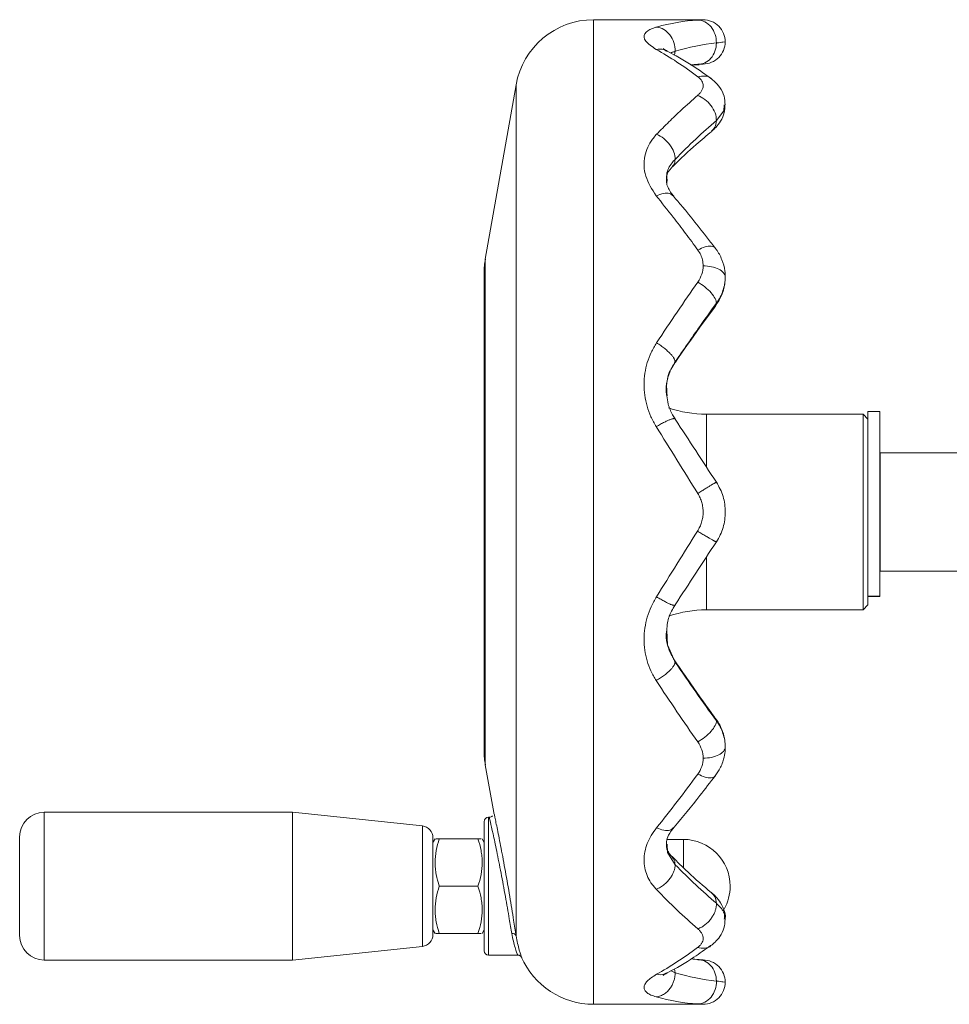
# Model space of a CAD drawing. Header units: millimetres. Extents: x 197 to 1079, y -127 to 860.
# Tile 9 of 28: x 197 to 292, y 616 to 716. Entities that reach past the tile are written whole.
import ezdxf

# ---------------------------------------------------------------- set-up
doc = ezdxf.new("R2010")
doc.units = ezdxf.units.MM

msp = doc.modelspace()

# ---------------------------------------------------------------- linework, layer by layer
at = {"color": 7, "linetype": 'Continuous', "lineweight": 15}
for p, q in [((266.54, 715.62), (255.41, 715.62)), ((263.7, 712.42), (263.62, 712.03)), ((265.31, 711), (265.9, 711.03)), ((265.9, 711.03), (266.13, 711.05)), ((247.54, 709.01), (244.41, 691.31)), ((244.29, 641.32), (244.29, 689.92)), ((263.63, 680.78), (263.7, 680.87)), ((282.79, 675.56), (266.88, 675.56)), ((283.29, 675.06), (282.79, 675.56)), ((282.79, 675.56), (282.79, 655.68)), ((284.49, 675.82), (283.29, 675.82)), ((283.29, 657.09), (283.29, 675.82)), ((284.49, 657.09), (284.49, 675.82)), ((296.94, 671.62), (284.54, 671.62)), ((284.54, 671.62), (284.54, 659.62)), ((284.54, 670.62), (284.49, 670.62)), ((284.49, 660.62), (284.54, 660.62)), ((284.54, 659.62), (296.94, 659.62)), ((283.29, 657.09), (283.29, 656.18)), ((283.29, 657.09), (284.49, 657.09)), ((283.29, 657.04), (283.29, 657.09)), ((283.29, 657.04), (284.49, 657.04)), ((284.49, 657.04), (284.49, 657.09)), ((282.79, 655.68), (283.29, 656.18)), ((266.88, 655.68), (282.79, 655.68)), ((263.63, 650.46), (263.7, 650.38)), ((244.41, 639.93), (245.27, 635.1)), ((224.82, 635.12), (199.59, 635.12)), ((238.02, 633.74), (224.82, 635.12)), ((224.82, 635.12), (224.82, 620.12)), ((244.29, 627.62), (244.29, 634.17)), ((244.83, 634.62), (244.74, 634.62)), ((197.09, 622.62), (197.09, 632.62)), ((239.09, 632.54), (239.09, 627.62)), ((239.3, 632.43), (239.09, 632.07)), ((243.66, 632.43), (239.73, 632.43)), ((244.29, 632.07), (244.09, 632.43)), ((264.54, 632.37), (262.89, 632.37)), ((239.09, 627.62), (239.09, 622.7)), ((243.66, 627.62), (239.73, 627.62)), ((244.29, 621.07), (244.29, 627.62)), ((239.09, 623.17), (239.3, 622.82)), ((244.09, 622.82), (244.29, 623.17)), ((243.66, 622.82), (239.73, 622.82)), ((224.82, 620.12), (238.02, 621.51)), ((199.59, 620.12), (224.82, 620.12)), ((244.74, 620.62), (247.66, 620.62)), ((263.62, 619.23), (263.7, 618.83)), ((255.41, 615.62), (266.54, 615.62))]:
    msp.add_line(p, q, dxfattribs=at)
at = {"color": 8, "linetype": 'Continuous', "lineweight": 15}
for p, q in [((255.41, 715.62), (255.41, 615.62)), ((265.25, 711.03), (266, 711.09)), ((247.54, 709.01), (247.54, 622.57)), ((262.86, 699.02), (262.88, 699.37)), ((244.41, 691.31), (244.41, 639.93)), ((267.79, 686.62), (267.76, 686.56)), ((267.78, 686.6), (267.89, 686.83)), ((266.88, 675.56), (266.88, 670.24)), ((266.88, 661.02), (266.88, 655.68)), ((267.79, 644.63), (267.89, 644.42)), ((199.59, 635.12), (199.59, 620.12)), ((244.74, 634.62), (244.74, 627.62)), ((238.02, 621.51), (238.02, 633.74)), ((264.54, 632.37), (264.54, 629.53)), ((244.74, 627.62), (244.74, 620.62))]:
    msp.add_line(p, q, dxfattribs=at)
at = {"color": 8, "linetype": 'Continuous', "lineweight": 15, "flags": 128}
for points in [[(268.69, 706.97), (268.66, 706.36), (267.89, 705.37), (267.89, 705.37), (267.89, 705.37)], [(262.86, 653.62), (262.92, 652.13), (263.7, 650.38), (263.7, 650.38), (263.7, 650.38)], [(262.88, 631.89), (262.92, 631.04), (263.7, 629.8), (263.7, 629.8), (263.7, 629.8)], [(263.28, 619.03), (263.7, 618.82), (263.7, 618.82), (263.7, 618.82)]]:
    msp.add_lwpolyline(points, dxfattribs=at)
at = {"color": 7, "linetype": 'Continuous', "lineweight": 15}
for centre, radius, start, end in [((255.41, 707.62), 8, 90, 170), ((252.29, 689.92), 8, 170, 180), ((266.88, 687.56), 12, 251.2466, 270), ((266.88, 643.68), 12, 90, 108.5898), ((252.29, 641.32), 8, 180, 190), ((199.59, 632.62), 2.5, 90, 180), ((244.74, 634.17), 0.45, 90, 180), ((237.89, 632.54), 1.2, 0, 84), ((264.54, 627.62), 4.75, 0, 90), ((264.54, 627.62), 4.75, 330.517, 0), ((199.59, 622.62), 2.5, 180, 270), ((237.89, 622.7), 1.2, 276, 0), ((247.18, 622.42), 0.388, 22.1811, 102.4857), ((244.74, 621.07), 0.45, 180, 270), ((255.41, 623.62), 8, 203.3885, 270)]:
    msp.add_arc(centre, radius, start, end, dxfattribs=at)
for points in [[(261.81, 714.88), (263.21, 715.27), (264.61, 715.5), (266, 715.59)], [(267.89, 713.26), (266.49, 713.13), (265.09, 712.84), (263.7, 712.42)], [(266, 709.83), (264.59, 710.9), (263.18, 711.82), (261.77, 712.6)], [(267.89, 705.37), (266.49, 704.18), (265.09, 702.87), (263.7, 701.44)], [(266, 688.98), (266.35, 689.47), (266.54, 690.05), (266.54, 690.62)], [(261.81, 682.8), (263.21, 684.92), (264.61, 686.98), (266, 688.98)], [(263.7, 675.04), (265.09, 672.93), (266.49, 670.79), (267.89, 668.64)], [(266, 667.5), (264.59, 669.78), (263.18, 672.04), (261.77, 674.29)], [(261.81, 657.02), (263.19, 659.22), (264.58, 661.45), (265.96, 663.68)], [(267.89, 662.6), (266.49, 660.46), (265.09, 658.32), (263.7, 656.21)], [(263.7, 650.38), (265.09, 648.34), (266.49, 646.35), (267.89, 644.42)], [(266, 642.27), (264.59, 644.28), (263.18, 646.37), (261.77, 648.5)], [(266.54, 640.62), (266.54, 641.2), (266.35, 641.77), (266, 642.27)], [(266, 639.01), (266.35, 639.49), (266.54, 640.05), (266.54, 640.62)], [(261.81, 633.55), (263.21, 635.28), (264.61, 637.1), (266, 639.01)], [(263.7, 629.8), (265.09, 628.38), (266.49, 627.07), (267.89, 625.88)], [(266, 623.29), (264.59, 624.5), (263.18, 625.85), (261.77, 627.31)], [(261.81, 618.67), (263.19, 619.43), (264.58, 620.34), (265.96, 621.38)], [(266, 620.15), (266.35, 620.14), (266.54, 620.12), (266.54, 620.12)], [(263.7, 618.83), (265.09, 618.4), (266.49, 618.12), (267.89, 617.98)], [(266, 615.66), (264.59, 615.74), (263.18, 615.98), (261.77, 616.38)], [(266.54, 615.62), (266.54, 615.62), (266.35, 615.64), (266, 615.66)]]:
    msp.add_open_spline(points, degree=3, dxfattribs=at)
for points, knots in [([(266, 715.59), (266.12, 715.59), (266.33, 715.61), (266.51, 715.62), (266.53, 715.62), (266.54, 715.62)], [0, 0, 0, 0, 0.354531, 0.671476, 1, 1, 1, 1]), ([(266, 715.59), (266.25, 715.58), (266.5, 715.52), (266.96, 715.28), (267.17, 715.1), (267.52, 714.67), (267.66, 714.41), (267.85, 713.86), (267.89, 713.56), (267.89, 713.26)], [0, 0, 0, 0, 0.25, 0.25, 0.5, 0.5, 0.75, 0.75, 1, 1, 1, 1]), ([(266.54, 715.62), (266.84, 715.62), (267.13, 715.56), (267.68, 715.34), (267.93, 715.17), (268.34, 714.76), (268.51, 714.51), (268.73, 713.96), (268.79, 713.67), (268.79, 713.37)], [0, 0, 0, 0, 0.25, 0.25, 0.5, 0.5, 0.75, 0.75, 1, 1, 1, 1]), ([(261.77, 712.6), (261.35, 712.89), (260.52, 713.46), (260.47, 714.22), (261.08, 714.64), (261.65, 714.83), (261.79, 714.87), (261.81, 714.88)], [0, 0, 0, 0, 0.307464, 0.618394, 0.90732, 0.987588, 1, 1, 1, 1]), ([(261.81, 714.88), (262.06, 714.85), (262.31, 714.76), (262.77, 714.49), (262.98, 714.3), (263.33, 713.84), (263.47, 713.57), (263.65, 713.01), (263.7, 712.71), (263.7, 712.42)], [0, 0, 0, 0, 0.25, 0.25, 0.5, 0.5, 0.75, 0.75, 1, 1, 1, 1]), ([(267.89, 713.26), (267.89, 712.97), (267.84, 712.68), (267.64, 712.15), (267.5, 711.91), (267.16, 711.5), (266.95, 711.35), (266.49, 711.14), (266.25, 711.08), (266, 711.09)], [0, 0, 0, 0, 0.25, 0.25, 0.5, 0.5, 0.75, 0.75, 1, 1, 1, 1]), ([(268.79, 713.37), (268.79, 713.08), (268.73, 712.78), (268.51, 712.24), (268.34, 711.99), (267.93, 711.57), (267.68, 711.41), (267.13, 711.18), (266.84, 711.12), (266.54, 711.12)], [0, 0, 0, 0, 0.25, 0.25, 0.5, 0.5, 0.75, 0.75, 1, 1, 1, 1]), ([(268.79, 713.37), (268.79, 713.37), (268.71, 713.36), (268.41, 713.32), (268.18, 713.29), (267.89, 713.26)], [0, 0, 0, 0, 0.5, 0.5, 1, 1, 1, 1]), ([(261.77, 712.6), (262.03, 712.63), (262.42, 712.68), (262.73, 712.49), (262.83, 712.42)], [0, 0, 0, 0, 0.664581, 1, 1, 1, 1]), ([(262.89, 712.44), (262.8, 712.49), (262.6, 712.6), (262.45, 712.72), (262.47, 712.71), (262.47, 712.71)], [0, 0, 0, 0, 0.37771, 0.792988, 1, 1, 1, 1]), ([(267.32, 709.66), (267.04, 709.86), (265.88, 710.7), (264.39, 711.65), (263.16, 712.28), (262.84, 712.44)], [0, 0, 0, 0, 0.185335, 0.787555, 1, 1, 1, 1]), ([(266.54, 711.12), (266.53, 711.12), (266.51, 711.12), (266.33, 711.11), (266.12, 711.1), (266, 711.09)], [0, 0, 0, 0, 0.326179, 0.642218, 1, 1, 1, 1]), ([(265.97, 707.92), (266.05, 708), (266.14, 708.07), (266.28, 708.23), (266.34, 708.31), (266.44, 708.48), (266.48, 708.57), (266.53, 708.74), (266.54, 708.82), (266.55, 708.99), (266.53, 709.07), (266.49, 709.23), (266.46, 709.32), (266.37, 709.47), (266.31, 709.55), (266.17, 709.69), (266.08, 709.76), (266, 709.83)], [0, 0, 0, 0, 0.125, 0.125, 0.25, 0.25, 0.375, 0.375, 0.5, 0.5, 0.625, 0.625, 0.75, 0.75, 0.875, 0.875, 1, 1, 1, 1]), ([(266, 709.83), (266.25, 709.87), (266.74, 709.95), (267.22, 709.82), (267.37, 709.62), (267.38, 709.61)], [0, 0, 0, 0, 0.483606, 0.967213, 1, 1, 1, 1]), ([(268.77, 706.98), (268.75, 707.28), (268.72, 707.9), (268.3, 708.72), (267.77, 709.31), (267.49, 709.54), (267.38, 709.62)], [0, 0, 0, 0, 0.274598, 0.580639, 0.847171, 1, 1, 1, 1]), ([(261.81, 703.98), (262.23, 704.4), (263.06, 705.26), (264.45, 706.58), (265.42, 707.44), (265.96, 707.92)], [0, 0, 0, 0, 0.301857, 0.603713, 1, 1, 1, 1]), ([(265.97, 707.92), (266.22, 707.84), (266.47, 707.7), (266.94, 707.36), (267.16, 707.15), (267.51, 706.68), (267.66, 706.42), (267.85, 705.89), (267.89, 705.62), (267.89, 705.37)], [0, 0, 0, 0, 0.25, 0.25, 0.5, 0.5, 0.75, 0.75, 1, 1, 1, 1]), ([(267.47, 704.35), (267.59, 704.46), (267.89, 704.73), (268.36, 705.33), (268.73, 706.12), (268.75, 706.69), (268.76, 706.94)], [0, 0, 0, 0, 0.178726, 0.445731, 0.754363, 1, 1, 1, 1]), ([(267.89, 705.37), (267.86, 705.13), (267.82, 704.69), (267.53, 704.43), (267.4, 704.31)], [0, 0, 0, 0, 0.546764, 1, 1, 1, 1]), ([(263.38, 700.64), (263.41, 700.67), (264.23, 701.5), (265.58, 702.76), (266.9, 703.85), (267.43, 704.28)], [0, 0, 0, 0, 0.019557, 0.605744, 1, 1, 1, 1]), ([(261.77, 697.75), (261.35, 698.4), (260.52, 699.72), (260.47, 701.76), (261.08, 703.13), (261.65, 703.8), (261.79, 703.96), (261.81, 703.98)], [0, 0, 0, 0, 0.307462, 0.618395, 0.907319, 0.987587, 1, 1, 1, 1]), ([(261.81, 703.98), (262.06, 703.88), (262.31, 703.73), (262.77, 703.36), (262.98, 703.14), (263.33, 702.67), (263.47, 702.42), (263.65, 701.92), (263.7, 701.67), (263.7, 701.44)], [0, 0, 0, 0, 0.25, 0.25, 0.5, 0.5, 0.75, 0.75, 1, 1, 1, 1]), ([(263.7, 701.44), (263.68, 701.22), (263.65, 700.92), (263.45, 700.76), (263.4, 700.72)], [0, 0, 0, 0, 0.754299, 1, 1, 1, 1]), ([(262.81, 699.38), (262.81, 699.45), (262.79, 699.74), (262.94, 700.08), (263.14, 700.38), (263.35, 700.61), (263.43, 700.69)], [0, 0, 0, 0, 0.160158, 0.638953, 0.866293, 1, 1, 1, 1]), ([(263.55, 697.69), (263.44, 697.83), (263.19, 698.15), (262.93, 698.65), (262.8, 699.05), (262.81, 699.29), (262.81, 699.38)], [0, 0, 0, 0, 0.2149567, 0.4613358, 0.7917398, 1, 1, 1, 1]), ([(261.77, 697.75), (262.02, 697.84), (262.53, 698.03), (263.17, 698.01), (263.41, 697.8), (263.52, 697.69)], [0, 0, 0, 0, 0.343465, 0.686928, 1, 1, 1, 1]), ([(266, 692.23), (265.59, 692.8), (264.75, 693.93), (263.34, 695.78), (262.34, 697.03), (261.77, 697.75)], [0, 0, 0, 0, 0.29604, 0.592083, 1, 1, 1, 1]), ([(267.79, 692.4), (267.53, 692.74), (266.4, 694.21), (264.98, 696), (263.82, 697.35), (263.52, 697.7)], [0, 0, 0, 0, 0.186123, 0.791851, 1, 1, 1, 1]), ([(266.54, 690.62), (266.53, 690.82), (266.5, 691.21), (266.31, 691.75), (266.11, 692.07), (266, 692.23)], [0, 0, 0, 0, 0.35536, 0.673378, 1, 1, 1, 1]), ([(268.78, 689.52), (268.78, 689.72), (268.77, 690.29), (268.49, 691.26), (268.08, 692.03), (267.82, 692.36), (267.8, 692.39)], [0, 0, 0, 0, 0.193242, 0.572495, 0.955815, 1, 1, 1, 1]), ([(268.79, 689.5), (268.79, 689.64), (268.73, 689.79), (268.51, 690.06), (268.34, 690.19), (267.93, 690.4), (267.68, 690.48), (267.13, 690.59), (266.84, 690.62), (266.54, 690.62)], [0, 0, 0, 0, 0.25, 0.25, 0.5, 0.5, 0.75, 0.75, 1, 1, 1, 1]), ([(267.81, 686.61), (267.98, 686.85), (268.37, 687.42), (268.69, 688.36), (268.79, 689.17), (268.79, 689.5), (268.79, 689.56)], [0, 0, 0, 0, 0.2682838, 0.6518675, 0.9390769, 1, 1, 1, 1]), ([(268.79, 689.5), (268.79, 689.04), (268.71, 688.57), (268.41, 687.67), (268.18, 687.23), (267.89, 686.83)], [0, 0, 0, 0, 0.5, 0.5, 1, 1, 1, 1]), ([(267.89, 686.83), (267.89, 686.96), (267.85, 687.13), (267.66, 687.49), (267.52, 687.69), (267.17, 688.09), (266.96, 688.29), (266.5, 688.66), (266.25, 688.83), (266, 688.98)], [0, 0, 0, 0, 0.25, 0.25, 0.5, 0.5, 0.75, 0.75, 1, 1, 1, 1]), ([(263.66, 680.75), (263.68, 680.78), (264.53, 682.02), (265.92, 684), (267.28, 685.85), (267.82, 686.58)], [0, 0, 0, 0, 0.017748, 0.613655, 1, 1, 1, 1]), ([(267.89, 686.83), (267.33, 686.05), (266.35, 684.68), (264.95, 682.69), (264.11, 681.47), (263.7, 680.87)], [0, 0, 0, 0, 0.40216, 0.701081, 1, 1, 1, 1]), ([(261.77, 674.29), (261.67, 674.45), (261.58, 674.62), (261.39, 674.96), (261.31, 675.13), (261.08, 675.65), (260.95, 676), (260.75, 676.73), (260.67, 677.11), (260.57, 677.85), (260.54, 678.22), (260.54, 678.96), (260.57, 679.34), (260.68, 680.08), (260.76, 680.44), (260.97, 681.15), (261.1, 681.49), (261.43, 682.16), (261.62, 682.48), (261.81, 682.8)], [0, 0, 0, 0, 0.0625, 0.0625, 0.125, 0.125, 0.25, 0.25, 0.375, 0.375, 0.5, 0.5, 0.625, 0.625, 0.75, 0.75, 0.875, 0.875, 1, 1, 1, 1]), ([(263.7, 680.87), (263.69, 680.89), (263.69, 680.92), (263.68, 680.98), (263.66, 681.06), (263.63, 681.14), (263.58, 681.22), (263.52, 681.32), (263.44, 681.43), (263.35, 681.54), (263.24, 681.67), (263.11, 681.8), (262.97, 681.93), (262.81, 682.08), (262.64, 682.22), (262.45, 682.37), (262.24, 682.52), (262.03, 682.67), (261.88, 682.76), (261.81, 682.8)], [0, 0, 0, 0, 0.0427689, 0.0875421, 0.1343204, 0.1831045, 0.2338948, 0.2866919, 0.3414963, 0.3983083, 0.4571282, 0.5179564, 0.5807931, 0.6456385, 0.7124928, 0.781356, 0.8522283, 0.9251096, 1, 1, 1, 1]), ([(262.85, 677.42), (262.83, 677.53), (262.74, 678.04), (262.86, 678.97), (263.16, 679.96), (263.53, 680.53), (263.68, 680.76)], [0, 0, 0, 0, 0.092977, 0.432701, 0.779997, 1, 1, 1, 1]), ([(263.7, 675.08), (263.61, 675.22), (263.31, 675.7), (262.97, 676.49), (262.89, 677.14), (262.85, 677.42)], [0, 0, 0, 0, 0.19379, 0.65815, 1, 1, 1, 1]), ([(263.7, 675.04), (263.69, 675.05), (263.69, 675.06), (263.68, 675.08), (263.66, 675.1), (263.62, 675.11), (263.57, 675.11), (263.51, 675.1), (263.43, 675.09), (263.34, 675.06), (263.23, 675.02), (263.1, 674.97), (262.95, 674.91), (262.79, 674.84), (262.61, 674.75), (262.42, 674.65), (262.21, 674.54), (261.99, 674.42), (261.84, 674.33), (261.77, 674.29)], [0, 0, 0, 0, 0.042793, 0.087589, 0.134388, 0.183191, 0.233998, 0.286808, 0.341623, 0.398441, 0.457264, 0.518091, 0.580923, 0.645758, 0.712598, 0.781442, 0.852291, 0.925143, 1, 1, 1, 1]), ([(267.89, 668.64), (267.89, 668.64), (267.89, 668.65), (267.88, 668.64), (267.86, 668.63), (267.82, 668.62), (267.78, 668.59), (267.72, 668.56), (267.65, 668.52), (267.56, 668.47), (267.46, 668.42), (267.35, 668.35), (267.22, 668.27), (267.08, 668.18), (266.93, 668.09), (266.76, 667.99), (266.59, 667.87), (266.4, 667.76), (266.2, 667.63), (266.07, 667.54), (266, 667.5)], [0, 0, 0, 0, 0.043546, 0.088502, 0.134869, 0.182648, 0.231839, 0.282443, 0.334461, 0.387892, 0.442737, 0.498996, 0.55667, 0.615759, 0.676262, 0.738181, 0.801514, 0.866261, 0.932424, 1, 1, 1, 1]), ([(267.89, 668.64), (268.03, 668.41), (268.16, 668.18), (268.4, 667.7), (268.49, 667.45), (268.64, 666.94), (268.7, 666.68), (268.77, 666.15), (268.79, 665.88), (268.79, 665.35), (268.77, 665.09), (268.7, 664.56), (268.64, 664.3), (268.49, 663.79), (268.39, 663.54), (268.17, 663.06), (268.03, 662.83), (267.89, 662.6)], [0, 0, 0, 0, 0.125, 0.125, 0.25, 0.25, 0.375, 0.375, 0.5, 0.5, 0.625, 0.625, 0.75, 0.75, 0.875, 0.875, 1, 1, 1, 1]), ([(265.97, 663.68), (266.05, 663.82), (266.14, 663.97), (266.28, 664.27), (266.34, 664.43), (266.44, 664.75), (266.48, 664.91), (266.53, 665.25), (266.54, 665.41), (266.55, 665.75), (266.53, 665.92), (266.49, 666.25), (266.46, 666.42), (266.37, 666.74), (266.31, 666.9), (266.17, 667.2), (266.08, 667.35), (266, 667.5)], [0, 0, 0, 0, 0.125, 0.125, 0.25, 0.25, 0.375, 0.375, 0.5, 0.5, 0.625, 0.625, 0.75, 0.75, 0.875, 0.875, 1, 1, 1, 1]), ([(267.89, 662.6), (267.89, 662.6), (267.89, 662.6), (267.88, 662.6), (267.85, 662.61), (267.82, 662.62), (267.77, 662.64), (267.71, 662.67), (267.63, 662.71), (267.54, 662.76), (267.42, 662.83), (267.3, 662.9), (267.15, 662.98), (266.99, 663.07), (266.81, 663.17), (266.62, 663.29), (266.41, 663.41), (266.19, 663.54), (266.04, 663.63), (265.96, 663.68)], [0, 0, 0, 0, 0.042792, 0.087586, 0.134384, 0.183186, 0.233992, 0.286802, 0.341616, 0.398435, 0.457258, 0.518085, 0.580917, 0.645753, 0.712594, 0.781439, 0.852288, 0.925142, 1, 1, 1, 1]), ([(261.77, 648.5), (261.67, 648.66), (261.58, 648.82), (261.39, 649.14), (261.31, 649.31), (261.08, 649.81), (260.95, 650.16), (260.75, 650.87), (260.67, 651.23), (260.57, 651.97), (260.54, 652.34), (260.54, 653.08), (260.57, 653.46), (260.68, 654.21), (260.76, 654.58), (260.97, 655.3), (261.1, 655.66), (261.43, 656.35), (261.62, 656.69), (261.81, 657.02)], [0, 0, 0, 0, 0.0625, 0.0625, 0.125, 0.125, 0.25, 0.25, 0.375, 0.375, 0.5, 0.5, 0.625, 0.625, 0.75, 0.75, 0.875, 0.875, 1, 1, 1, 1]), ([(263.7, 656.21), (263.69, 656.2), (263.69, 656.18), (263.68, 656.16), (263.66, 656.15), (263.63, 656.14), (263.58, 656.14), (263.52, 656.15), (263.44, 656.17), (263.35, 656.2), (263.24, 656.24), (263.11, 656.3), (262.97, 656.36), (262.81, 656.44), (262.64, 656.53), (262.45, 656.64), (262.24, 656.76), (262.03, 656.88), (261.88, 656.98), (261.81, 657.02)], [0, 0, 0, 0, 0.042769, 0.087542, 0.13432, 0.183104, 0.233895, 0.286692, 0.341496, 0.398308, 0.457128, 0.517956, 0.580793, 0.645639, 0.712493, 0.781356, 0.852228, 0.92511, 1, 1, 1, 1]), ([(262.84, 653.6), (262.86, 653.86), (262.9, 654.53), (263.22, 655.4), (263.57, 655.97), (263.7, 656.17)], [0, 0, 0, 0, 0.28844, 0.745411, 1, 1, 1, 1]), ([(263.68, 650.49), (263.59, 650.63), (263.28, 651.1), (262.93, 651.97), (262.75, 652.9), (262.82, 653.46), (262.84, 653.6)], [0, 0, 0, 0, 0.146998, 0.501599, 0.866505, 1, 1, 1, 1]), ([(263.7, 650.38), (263.69, 650.36), (263.69, 650.32), (263.68, 650.26), (263.66, 650.19), (263.62, 650.12), (263.57, 650.03), (263.51, 649.93), (263.43, 649.83), (263.34, 649.72), (263.23, 649.6), (263.1, 649.47), (262.95, 649.34), (262.79, 649.2), (262.61, 649.06), (262.42, 648.92), (262.21, 648.78), (261.99, 648.64), (261.84, 648.55), (261.77, 648.5)], [0, 0, 0, 0, 0.042793, 0.087589, 0.134388, 0.183191, 0.233998, 0.286808, 0.341623, 0.398441, 0.457264, 0.518091, 0.580923, 0.645758, 0.712598, 0.781442, 0.852291, 0.925143, 1, 1, 1, 1]), ([(267.82, 644.65), (267.79, 644.68), (266.95, 645.82), (265.56, 647.76), (264.2, 649.72), (263.66, 650.51)], [0, 0, 0, 0, 0.01724, 0.609538, 1, 1, 1, 1]), ([(267.89, 644.42), (267.9, 644.28), (267.85, 644.11), (267.66, 643.75), (267.52, 643.55), (267.17, 643.15), (266.96, 642.95), (266.5, 642.58), (266.25, 642.41), (266, 642.27)], [0, 0, 0, 0, 0.25, 0.25, 0.5, 0.5, 0.75, 0.75, 1, 1, 1, 1]), ([(268.78, 641.82), (268.77, 642.01), (268.76, 642.52), (268.53, 643.41), (268.17, 644.16), (267.88, 644.56), (267.82, 644.64)], [0, 0, 0, 0, 0.199106, 0.504946, 0.899596, 1, 1, 1, 1]), ([(267.89, 644.42), (268.18, 644.02), (268.41, 643.58), (268.71, 642.68), (268.79, 642.21), (268.79, 641.75)], [0, 0, 0, 0, 0.5, 0.5, 1, 1, 1, 1]), ([(268.79, 641.75), (268.79, 641.6), (268.73, 641.45), (268.51, 641.18), (268.34, 641.06), (267.93, 640.85), (267.68, 640.76), (267.13, 640.65), (266.84, 640.62), (266.54, 640.62)], [0, 0, 0, 0, 0.25, 0.25, 0.5, 0.5, 0.75, 0.75, 1, 1, 1, 1]), ([(267.61, 638.61), (267.81, 638.88), (268.25, 639.45), (268.62, 640.39), (268.78, 641.19), (268.78, 641.58), (268.78, 641.72)], [0, 0, 0, 0, 0.2983, 0.637276, 0.873722, 1, 1, 1, 1]), ([(263.53, 633.54), (263.55, 633.57), (264.45, 634.61), (265.87, 636.36), (267.26, 638.17), (267.79, 638.86)], [0, 0, 0, 0, 0.017333, 0.630139, 1, 1, 1, 1]), ([(245.27, 635.1), (245.27, 635.12), (245.24, 635.24), (245.36, 634.7), (245.62, 633.47), (246.01, 631.52), (246.45, 629.14), (246.9, 626.57), (247.27, 624.27), (247.46, 623.08), (247.54, 622.57)], [0, 0, 0, 0, 0.021031, 0.161101, 0.301598, 0.44467, 0.59063, 0.738248, 0.885865, 1, 1, 1, 1]), ([(245.14, 634.77), (245.12, 634.74), (245.05, 634.68), (244.94, 634.63), (244.85, 634.63), (244.82, 634.63)], [0, 0, 0, 0, 0.304835, 0.753821, 1, 1, 1, 1]), ([(261.77, 627.31), (261.67, 627.42), (261.58, 627.53), (261.39, 627.75), (261.31, 627.86), (261.08, 628.21), (260.95, 628.45), (260.75, 628.96), (260.67, 629.22), (260.57, 629.75), (260.54, 630.02), (260.54, 630.56), (260.57, 630.84), (260.68, 631.4), (260.76, 631.67), (260.97, 632.22), (261.1, 632.49), (261.43, 633.03), (261.62, 633.29), (261.81, 633.55)], [0, 0, 0, 0, 0.0625, 0.0625, 0.125, 0.125, 0.25, 0.25, 0.375, 0.375, 0.5, 0.5, 0.625, 0.625, 0.75, 0.75, 0.875, 0.875, 1, 1, 1, 1]), ([(263.51, 633.55), (263.41, 633.45), (263.18, 633.25), (262.55, 633.24), (262.06, 633.45), (261.81, 633.55)], [0, 0, 0, 0, 0.308082, 0.654042, 1, 1, 1, 1]), ([(262.82, 631.88), (262.81, 631.97), (262.8, 632.22), (262.98, 632.72), (263.24, 633.16), (263.48, 633.47), (263.55, 633.57)], [0, 0, 0, 0, 0.203487, 0.596381, 0.865839, 1, 1, 1, 1]), ([(239.73, 632.43), (239.47, 631.64), (239.3, 630.85), (239.3, 629.83), (239.31, 629.62), (239.35, 629.21), (239.38, 629.01), (239.49, 628.41), (239.6, 628.02), (239.73, 627.62)], [0, 0, 0, 0, 0.5, 0.5, 0.625, 0.625, 0.75, 0.75, 1, 1, 1, 1]), ([(239.39, 632.43), (239.4, 632.43), (239.41, 632.43), (239.67, 632.43), (239.73, 632.43)], [0, 0, 0, 0, 0.760709, 1, 1, 1, 1]), ([(243.66, 632.43), (243.72, 632.43), (243.98, 632.43), (243.99, 632.43), (244, 632.43)], [0, 0, 0, 0, 0.239291, 1, 1, 1, 1]), ([(243.66, 627.62), (243.92, 628.41), (244.09, 629.2), (244.09, 630.23), (244.08, 630.43), (244.04, 630.84), (244.01, 631.04), (243.9, 631.64), (243.79, 632.04), (243.66, 632.43)], [0, 0, 0, 0, 0.5, 0.5, 0.625, 0.625, 0.75, 0.75, 1, 1, 1, 1]), ([(263.43, 630.56), (263.34, 630.66), (263.13, 630.88), (262.92, 631.24), (262.8, 631.5), (262.82, 631.77), (262.82, 631.88)], [0, 0, 0, 0, 0.193886, 0.414921, 0.7715, 1, 1, 1, 1]), ([(267.42, 626.95), (267.4, 626.96), (266.59, 627.6), (265.25, 628.79), (263.92, 630.09), (263.39, 630.62)], [0, 0, 0, 0, 0.0138594, 0.6044633, 1, 1, 1, 1]), ([(263.4, 630.53), (263.45, 630.49), (263.65, 630.33), (263.68, 630.03), (263.7, 629.8)], [0, 0, 0, 0, 0.261072, 1, 1, 1, 1]), ([(263.7, 629.8), (263.69, 629.76), (263.69, 629.68), (263.68, 629.56), (263.66, 629.42), (263.62, 629.28), (263.57, 629.13), (263.51, 628.97), (263.43, 628.81), (263.34, 628.64), (263.23, 628.47), (263.1, 628.3), (262.95, 628.13), (262.79, 627.97), (262.61, 627.81), (262.42, 627.66), (262.21, 627.52), (261.99, 627.4), (261.84, 627.34), (261.77, 627.31)], [0, 0, 0, 0, 0.0427929, 0.0875889, 0.1343881, 0.183191, 0.2339975, 0.286808, 0.3416225, 0.3984412, 0.457264, 0.5180911, 0.5809225, 0.6457582, 0.7125982, 0.7814425, 0.8522909, 0.9251435, 1, 1, 1, 1]), ([(239.73, 627.62), (239.47, 626.84), (239.3, 626.04), (239.3, 625.02), (239.31, 624.81), (239.35, 624.41), (239.38, 624.21), (239.49, 623.61), (239.6, 623.21), (239.73, 622.82)], [0, 0, 0, 0, 0.5, 0.5, 0.625, 0.625, 0.75, 0.75, 1, 1, 1, 1]), ([(243.66, 622.82), (243.92, 623.6), (244.09, 624.4), (244.09, 625.42), (244.08, 625.62), (244.04, 626.03), (244.01, 626.23), (243.9, 626.83), (243.79, 627.23), (243.66, 627.62)], [0, 0, 0, 0, 0.5, 0.5, 0.625, 0.625, 0.75, 0.75, 1, 1, 1, 1]), ([(267.4, 626.93), (267.53, 626.81), (267.82, 626.55), (267.86, 626.12), (267.89, 625.87)], [0, 0, 0, 0, 0.445074, 1, 1, 1, 1]), ([(268.78, 624.26), (268.79, 624.28), (268.84, 624.62), (268.65, 625.29), (268.27, 626.07), (267.78, 626.62), (267.56, 626.82), (267.48, 626.89)], [0, 0, 0, 0, 0.020094, 0.327559, 0.629673, 0.86778, 1, 1, 1, 1]), ([(267.89, 625.87), (267.89, 625.83), (267.89, 625.74), (267.88, 625.6), (267.86, 625.45), (267.82, 625.3), (267.78, 625.14), (267.72, 624.98), (267.65, 624.82), (267.56, 624.65), (267.46, 624.49), (267.35, 624.32), (267.22, 624.16), (267.08, 624), (266.93, 623.85), (266.76, 623.71), (266.59, 623.58), (266.4, 623.47), (266.2, 623.37), (266.07, 623.32), (266, 623.29)], [0, 0, 0, 0, 0.043546, 0.088502, 0.134869, 0.182648, 0.231839, 0.282443, 0.334461, 0.387892, 0.442737, 0.498996, 0.55667, 0.615759, 0.676262, 0.738181, 0.801514, 0.866261, 0.932424, 1, 1, 1, 1]), ([(267.34, 621.59), (267.48, 621.71), (267.8, 621.96), (268.3, 622.53), (268.71, 623.34), (268.76, 623.96), (268.78, 624.26)], [0, 0, 0, 0, 0.183523, 0.424822, 0.715673, 1, 1, 1, 1]), ([(265.97, 621.38), (266.05, 621.45), (266.14, 621.52), (266.28, 621.66), (266.34, 621.74), (266.44, 621.89), (266.48, 621.97), (266.53, 622.13), (266.54, 622.22), (266.55, 622.38), (266.53, 622.47), (266.49, 622.64), (266.46, 622.72), (266.37, 622.89), (266.31, 622.97), (266.17, 623.13), (266.08, 623.21), (266, 623.29)], [0, 0, 0, 0, 0.125, 0.125, 0.25, 0.25, 0.375, 0.375, 0.5, 0.5, 0.625, 0.625, 0.75, 0.75, 0.875, 0.875, 1, 1, 1, 1]), ([(239.73, 622.82), (239.67, 622.82), (239.41, 622.82), (239.4, 622.82), (239.39, 622.82)], [0, 0, 0, 0, 0.239291, 1, 1, 1, 1]), ([(244, 622.82), (243.99, 622.82), (243.98, 622.82), (243.72, 622.82), (243.66, 622.82)], [0, 0, 0, 0, 0.760709, 1, 1, 1, 1]), ([(262.86, 618.79), (262.89, 618.81), (263.81, 619.27), (265.29, 620.15), (266.74, 621.19), (267.3, 621.59)], [0, 0, 0, 0, 0.017454, 0.615534, 1, 1, 1, 1]), ([(267.34, 621.6), (267.34, 621.59), (267.2, 621.41), (266.71, 621.28), (266.21, 621.35), (265.97, 621.38)], [0, 0, 0, 0, 0.0072507, 0.5036268, 1, 1, 1, 1]), ([(247.68, 620.62), (247.69, 620.62), (247.74, 620.63), (247.83, 620.61), (247.94, 620.56), (248.01, 620.5), (248.06, 620.45), (248.09, 620.4), (248.11, 620.37), (248.11, 620.35), (248.12, 620.35), (248.12, 620.34), (248.12, 620.33), (248.12, 620.33), (248.12, 620.33), (248.12, 620.33)], [0, 0, 0, 0, 0.03753, 0.225164, 0.38135, 0.51315, 0.621066, 0.703384, 0.749269, 0.772732, 0.791018, 0.816157, 0.863608, 0.990753, 1, 1, 1, 1]), ([(266.13, 620.15), (266.11, 620.16), (265.85, 620.16), (265.58, 620.21), (265.34, 620.25)], [0, 0, 0, 0, 0.0807969, 1, 1, 1, 1]), ([(266, 620.15), (266.25, 620.16), (266.49, 620.11), (266.95, 619.9), (267.16, 619.74), (267.5, 619.34), (267.64, 619.1), (267.84, 618.56), (267.89, 618.28), (267.89, 617.98)], [0, 0, 0, 0, 0.25, 0.25, 0.5, 0.5, 0.75, 0.75, 1, 1, 1, 1]), ([(266.54, 620.12), (266.84, 620.12), (267.13, 620.06), (267.68, 619.84), (267.93, 619.67), (268.34, 619.26), (268.51, 619.01), (268.73, 618.46), (268.79, 618.17), (268.79, 617.87)], [0, 0, 0, 0, 0.25, 0.25, 0.5, 0.5, 0.75, 0.75, 1, 1, 1, 1]), ([(261.77, 616.38), (261.67, 616.41), (261.58, 616.44), (261.39, 616.5), (261.31, 616.53), (261.08, 616.64), (260.95, 616.71), (260.75, 616.87), (260.67, 616.96), (260.57, 617.14), (260.54, 617.23), (260.54, 617.43), (260.57, 617.54), (260.68, 617.76), (260.76, 617.87), (260.97, 618.09), (261.1, 618.21), (261.43, 618.44), (261.62, 618.55), (261.81, 618.67)], [0, 0, 0, 0, 0.0625, 0.0625, 0.125, 0.125, 0.25, 0.25, 0.375, 0.375, 0.5, 0.5, 0.625, 0.625, 0.75, 0.75, 0.875, 0.875, 1, 1, 1, 1]), ([(263.7, 618.83), (263.69, 618.78), (263.69, 618.67), (263.68, 618.52), (263.66, 618.35), (263.62, 618.18), (263.57, 618.01), (263.51, 617.83), (263.43, 617.65), (263.34, 617.47), (263.23, 617.3), (263.1, 617.13), (262.95, 616.97), (262.79, 616.82), (262.61, 616.69), (262.42, 616.57), (262.21, 616.48), (261.99, 616.41), (261.84, 616.39), (261.77, 616.38)], [0, 0, 0, 0, 0.042793, 0.087589, 0.134388, 0.183191, 0.233998, 0.286808, 0.341623, 0.398441, 0.457264, 0.518091, 0.580923, 0.645758, 0.712598, 0.781442, 0.852291, 0.925143, 1, 1, 1, 1]), ([(262.84, 618.83), (262.74, 618.77), (262.44, 618.58), (262.06, 618.63), (261.81, 618.67)], [0, 0, 0, 0, 0.330955, 1, 1, 1, 1]), ([(262.47, 618.54), (262.48, 618.55), (262.5, 618.58), (262.73, 618.72), (262.89, 618.81), (262.92, 618.82)], [0, 0, 0, 0, 0.5041527, 0.9210388, 1, 1, 1, 1]), ([(267.89, 617.98), (267.9, 617.69), (267.85, 617.39), (267.66, 616.83), (267.52, 616.58), (267.17, 616.14), (266.96, 615.97), (266.5, 615.73), (266.25, 615.66), (266, 615.66)], [0, 0, 0, 0, 0.25, 0.25, 0.5, 0.5, 0.75, 0.75, 1, 1, 1, 1]), ([(268.79, 617.87), (268.79, 617.58), (268.73, 617.28), (268.51, 616.74), (268.34, 616.49), (267.93, 616.07), (267.68, 615.91), (267.13, 615.68), (266.84, 615.62), (266.54, 615.62)], [0, 0, 0, 0, 0.25, 0.25, 0.5, 0.5, 0.75, 0.75, 1, 1, 1, 1]), ([(267.89, 617.98), (268.18, 617.95), (268.41, 617.92), (268.71, 617.88), (268.79, 617.87), (268.79, 617.87)], [0, 0, 0, 0, 0.5, 0.5, 1, 1, 1, 1])]:
    msp.add_open_spline(points, degree=3, knots=knots, dxfattribs=at)
at = {"color": 8, "linetype": 'Continuous', "lineweight": 15}
for points, knots in [([(263.7, 712.42), (263.7, 712.42), (263.6, 712.33), (263.38, 712.35), (263.29, 712.26), (263.26, 712.22)], [0, 0, 0, 0, 0.000063, 0.579461, 1, 1, 1, 1]), ([(263.7, 701.44), (263.7, 701.44), (263.6, 701.34), (263.19, 700.84), (262.78, 700.18), (262.86, 699.57), (262.88, 699.38)], [0, 0, 0, 0, 0.000019, 0.194176, 0.759674, 1, 1, 1, 1]), ([(267.78, 692.38), (267.77, 692.4), (267.73, 692.56), (267.37, 692.64), (266.76, 692.59), (266.26, 692.35), (266, 692.23)], [0, 0, 0, 0, 0.049807, 0.366536, 0.683266, 1, 1, 1, 1]), ([(263.7, 680.87), (263.7, 680.87), (263.61, 680.69), (263.17, 680.06), (262.75, 678.87), (262.85, 677.85), (262.9, 677.41)], [0, 0, 0, 0, 0.000018, 0.163518, 0.639709, 1, 1, 1, 1]), ([(267.78, 638.87), (267.77, 638.85), (267.73, 638.69), (267.37, 638.6), (266.76, 638.65), (266.26, 638.89), (266, 639.01)], [0, 0, 0, 0, 0.056555, 0.371036, 0.685517, 1, 1, 1, 1]), ([(247.09, 622.8), (247.01, 623.29), (246.83, 624.4), (246.45, 626.56), (246.01, 628.97), (245.56, 631.21), (245.18, 633.04), (244.91, 634.2), (244.79, 634.71), (244.82, 634.59), (244.83, 634.57)], [0, 0, 0, 0, 0.1142057, 0.2619233, 0.4096446, 0.5557057, 0.6988887, 0.8395231, 0.9797603, 1, 1, 1, 1]), ([(267.89, 625.87), (267.89, 625.87), (267.96, 625.8), (268.32, 625.47), (268.79, 624.89), (268.71, 624.43), (268.69, 624.28)], [0, 0, 0, 0, 0.000018, 0.124722, 0.7034, 1, 1, 1, 1]), ([(247.66, 620.71), (247.67, 620.69), (247.71, 620.61), (247.42, 621.28), (247.2, 622.29), (247.09, 622.8)], [0, 0, 0, 0, 0.163478, 0.581739, 1, 1, 1, 1]), ([(247.54, 622.57), (247.64, 622.05), (247.85, 621.01), (248.12, 620.35), (248.09, 620.43), (248.08, 620.45)], [0, 0, 0, 0, 0.415374, 0.834888, 1, 1, 1, 1])]:
    msp.add_open_spline(points, degree=3, knots=knots, dxfattribs=at)

doc.saveas('drawing.dxf')
